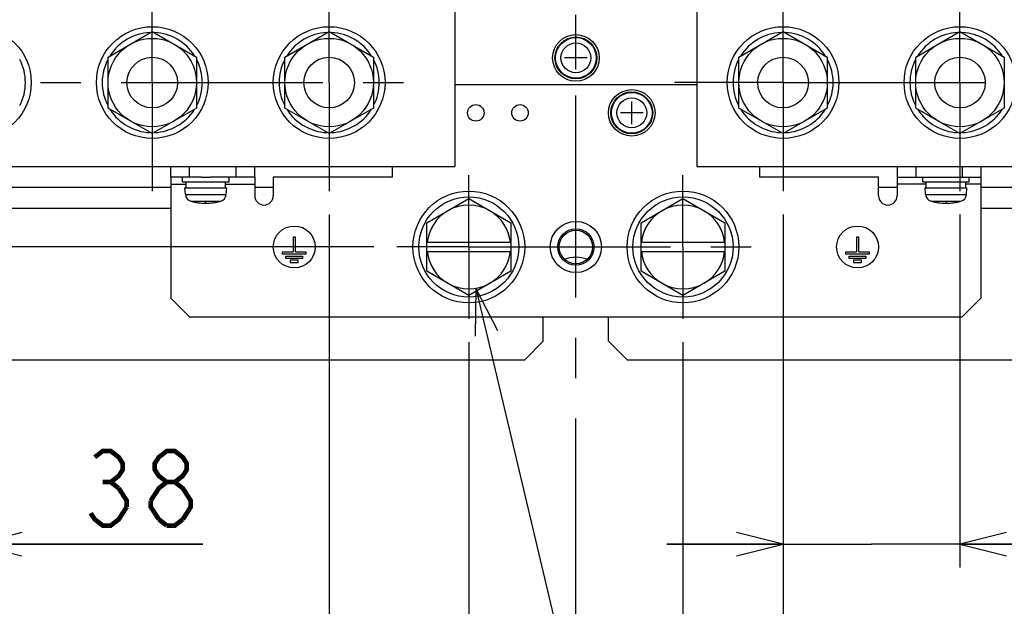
# Model space of a CAD drawing. Extents: x 29 to 422, y -226 to 287.
# Tile 7 of 63: x 125 to 167, y -174 to -149. Entities that reach past the tile are written whole.
import ezdxf

# ---------------------------------------------------------------- set-up
doc = ezdxf.new("R2010")
doc.units = 0
doc.header["$LTSCALE"] = 23.1
doc.linetypes.add('CENTER', pattern=[0.6, 0.375, -0.075, 0.075, -0.075])
doc.layers.get('0').update_dxf_attribs({"linetype": 'CONTINUOUS'})
for name, color, linetype in [('ALL_AXIS', 7, 'CONTINUOUS'), ('ALL_CHAMFER_FEAT', 7, 'CONTINUOUS'), ('ALL_COSM', 7, 'CONTINUOUS'), ('ALL_CURVE', 7, 'CONTINUOUS'), ('ALL_DIM', 7, 'CONTINUOUS'), ('ALL_FEATURES', 7, 'CONTINUOUS'), ('ALL_NOTE', 7, 'CONTINUOUS'), ('DEFAULT_1', 7, 'CENTER'), ('LAY0006-2', 7, 'CONTINUOUS')]:
    doc.layers.add(name, color=color, linetype=linetype)
doc.dimstyles.get("Standard").update_dxf_attribs({"dimtxt": 2.5, "dimasz": 2.5, "dimexe": 1.25, "dimexo": 0.625, "dimtad": 1, "dimcen": 2.5, "dimazin": 3, "dimtfac": 1, "dimtmove": 0, "dimatfit": 3})

# ---------------------------------------------------------------- blocks, each defined once
blk = doc.blocks.new('_OPEN')
at = {"color": 0, "linetype": 'BYBLOCK'}
for p, q in [((0, 0), (-1, 0.25)), ((-1, -0.25), (0, 0)), ((-1, 0), (0, 0))]:
    blk.add_line(p, q, dxfattribs=at)
blk = doc.blocks.new('*D18')
at = {"layer": 'ALL_DIM', "color": 2, "linetype": 'CONTINUOUS'}
for p, q in [((76.251, -158.545), (76.251, -153.545)), ((76.251, -153.545), (76.251, -159.465)), ((140.283, -158.545), (75.251, -158.545)), ((76.251, -172.751), (76.251, -159.465)), ((100.569, -160.385), (75.251, -160.385)), ((76.251, -160.385), (76.251, -172.751))]:
    blk.add_line(p, q, dxfattribs=at)
at = {"layer": 'ALL_DIM', "color": 2, "linetype": 'CONTINUOUS', "xscale": 2, "yscale": 2, "zscale": 2}
for p, rotation in [((76.251, -158.545), 270), ((76.251, -160.385), 90)]:
    blk.add_blockref('_OPEN', p, dxfattribs=dict(at, rotation=rotation))
blk = doc.blocks.new('*D21')
at = {"layer": 'ALL_DIM', "color": 2, "linetype": 'CONTINUOUS'}
for p, q in [((129.919, -128.365), (52.628, -128.365)), ((53.628, -128.365), (53.628, -144.375)), ((53.628, -160.385), (53.628, -144.375)), ((100.569, -160.385), (52.628, -160.385))]:
    blk.add_line(p, q, dxfattribs=at)
at = {"layer": 'ALL_DIM', "color": 2, "linetype": 'CONTINUOUS', "xscale": 2, "yscale": 2, "zscale": 2}
for p, rotation in [((53.628, -128.365), 90), ((53.628, -160.385), 270)]:
    blk.add_blockref('_OPEN', p, dxfattribs=dict(at, rotation=rotation))
blk = doc.blocks.new('*D24')
at = {"layer": 'ALL_DIM', "color": 2, "linetype": 'CONTINUOUS'}
for p, q in [((115.569, -157.145), (115.569, -186.672)), ((138.369, -157.145), (138.369, -186.672)), ((115.569, -185.672), (126.969, -185.672)), ((138.369, -185.672), (126.969, -185.672))]:
    blk.add_line(p, q, dxfattribs=at)
at = {"layer": 'ALL_DIM', "color": 2, "linetype": 'CONTINUOUS', "xscale": 2, "yscale": 2, "zscale": 2, "rotation": 180}
blk.add_blockref('_OPEN', (115.569, -185.672), dxfattribs=at)
at = {"layer": 'ALL_DIM', "color": 2, "linetype": 'CONTINUOUS', "xscale": 2, "yscale": 2, "zscale": 2}
blk.add_blockref('_OPEN', (138.369, -185.672), dxfattribs=at)
blk = doc.blocks.new('*D25')
at = {"layer": 'ALL_DIM', "color": 2, "linetype": 'CONTINUOUS'}
for p, q in [((115.569, -157.145), (115.569, -172.309)), ((123.169, -157.145), (123.169, -172.309)), ((115.569, -171.309), (110.569, -171.309)), ((110.569, -171.309), (119.369, -171.309)), ((132.941, -171.309), (119.369, -171.309)), ((123.169, -171.309), (132.941, -171.309))]:
    blk.add_line(p, q, dxfattribs=at)
at = {"layer": 'ALL_DIM', "color": 2, "linetype": 'CONTINUOUS', "xscale": 2, "yscale": 2, "zscale": 2}
blk.add_blockref('_OPEN', (115.569, -171.309), dxfattribs=at)
at = {"layer": 'ALL_DIM', "color": 2, "linetype": 'CONTINUOUS', "xscale": 2, "yscale": 2, "zscale": 2, "rotation": 180}
blk.add_blockref('_OPEN', (123.169, -171.309), dxfattribs=at)
blk = doc.blocks.new('*D26')
at = {"layer": 'ALL_DIM', "color": 2, "linetype": 'CONTINUOUS'}
for p, q in [((144.369, -162.631), (144.369, -194.324)), ((104.969, -164.785), (104.969, -194.324)), ((104.969, -193.324), (124.669, -193.324)), ((144.369, -193.324), (124.669, -193.324))]:
    blk.add_line(p, q, dxfattribs=at)
at = {"layer": 'ALL_DIM', "color": 2, "linetype": 'CONTINUOUS', "xscale": 2, "yscale": 2, "zscale": 2, "rotation": 180}
blk.add_blockref('_OPEN', (104.969, -193.324), dxfattribs=at)
at = {"layer": 'ALL_DIM', "color": 2, "linetype": 'CONTINUOUS', "xscale": 2, "yscale": 2, "zscale": 2}
blk.add_blockref('_OPEN', (144.369, -193.324), dxfattribs=at)
blk = doc.blocks.new('*D27')
at = {"layer": 'ALL_DIM', "color": 2, "linetype": 'CONTINUOUS'}
for p, q in [((144.369, -162.631), (144.369, -194.324)), ((153.569, -162.631), (153.569, -194.324)), ((144.369, -193.324), (139.369, -193.324)), ((139.369, -193.324), (148.969, -193.324)), ((165.752, -193.324), (148.969, -193.324)), ((153.569, -193.324), (165.752, -193.324))]:
    blk.add_line(p, q, dxfattribs=at)
at = {"layer": 'ALL_DIM', "color": 2, "linetype": 'CONTINUOUS', "xscale": 2, "yscale": 2, "zscale": 2}
blk.add_blockref('_OPEN', (144.369, -193.324), dxfattribs=at)
at = {"layer": 'ALL_DIM', "color": 2, "linetype": 'CONTINUOUS', "xscale": 2, "yscale": 2, "zscale": 2, "rotation": 180}
blk.add_blockref('_OPEN', (153.569, -193.324), dxfattribs=at)
blk = doc.blocks.new('*D28')
at = {"layer": 'ALL_DIM', "color": 2, "linetype": 'CONTINUOUS'}
for p, q in [((157.869, -157.145), (157.869, -201.619)), ((104.969, -164.785), (104.969, -201.619)), ((104.969, -200.619), (131.419, -200.619)), ((157.869, -200.619), (131.419, -200.619))]:
    blk.add_line(p, q, dxfattribs=at)
at = {"layer": 'ALL_DIM', "color": 2, "linetype": 'CONTINUOUS', "xscale": 2, "yscale": 2, "zscale": 2, "rotation": 180}
blk.add_blockref('_OPEN', (104.969, -200.619), dxfattribs=at)
at = {"layer": 'ALL_DIM', "color": 2, "linetype": 'CONTINUOUS', "xscale": 2, "yscale": 2, "zscale": 2}
blk.add_blockref('_OPEN', (157.869, -200.619), dxfattribs=at)
blk = doc.blocks.new('*D29')
at = {"layer": 'ALL_DIM', "color": 2, "linetype": 'CONTINUOUS'}
for p, q in [((157.869, -157.145), (157.869, -172.309)), ((165.469, -157.145), (165.469, -172.309)), ((157.869, -171.309), (152.869, -171.309)), ((152.869, -171.309), (161.669, -171.309)), ((174.681, -171.309), (161.669, -171.309)), ((165.469, -171.309), (174.681, -171.309))]:
    blk.add_line(p, q, dxfattribs=at)
at = {"layer": 'ALL_DIM', "color": 2, "linetype": 'CONTINUOUS', "xscale": 2, "yscale": 2, "zscale": 2}
blk.add_blockref('_OPEN', (157.869, -171.309), dxfattribs=at)
at = {"layer": 'ALL_DIM', "color": 2, "linetype": 'CONTINUOUS', "xscale": 2, "yscale": 2, "zscale": 2, "rotation": 180}
blk.add_blockref('_OPEN', (165.469, -171.309), dxfattribs=at)
blk = doc.blocks.new('*D30')
at = {"layer": 'ALL_DIM', "color": 2, "linetype": 'CONTINUOUS'}
for p, q in [((157.869, -157.145), (157.869, -180.329)), ((176.469, -157.145), (176.469, -180.329)), ((157.869, -179.329), (167.169, -179.329)), ((176.469, -179.329), (167.169, -179.329))]:
    blk.add_line(p, q, dxfattribs=at)
at = {"layer": 'ALL_DIM', "color": 2, "linetype": 'CONTINUOUS', "xscale": 2, "yscale": 2, "zscale": 2, "rotation": 180}
blk.add_blockref('_OPEN', (157.869, -179.329), dxfattribs=at)
at = {"layer": 'ALL_DIM', "color": 2, "linetype": 'CONTINUOUS', "xscale": 2, "yscale": 2, "zscale": 2}
blk.add_blockref('_OPEN', (176.469, -179.329), dxfattribs=at)
blk = doc.blocks.new('*D31')
at = {"layer": 'ALL_DIM', "color": 2, "linetype": 'CONTINUOUS'}
for p, q in [((157.869, -157.145), (157.869, -201.619)), ((195.069, -157.145), (195.069, -201.619)), ((157.869, -200.619), (176.469, -200.619)), ((195.069, -200.619), (176.469, -200.619))]:
    blk.add_line(p, q, dxfattribs=at)
at = {"layer": 'ALL_DIM', "color": 2, "linetype": 'CONTINUOUS', "xscale": 2, "yscale": 2, "zscale": 2, "rotation": 180}
blk.add_blockref('_OPEN', (157.869, -200.619), dxfattribs=at)
at = {"layer": 'ALL_DIM', "color": 2, "linetype": 'CONTINUOUS', "xscale": 2, "yscale": 2, "zscale": 2}
blk.add_blockref('_OPEN', (195.069, -200.619), dxfattribs=at)
blk = doc.blocks.new('*D34')
at = {"layer": 'ALL_DIM', "color": 2, "linetype": 'CONTINUOUS'}
for p, q in [((104.969, -155.985), (104.969, -97.456)), ((133.719, -121.365), (133.719, -97.456)), ((104.969, -98.456), (119.344, -98.456)), ((133.719, -98.456), (119.344, -98.456))]:
    blk.add_line(p, q, dxfattribs=at)
at = {"layer": 'ALL_DIM', "color": 2, "linetype": 'CONTINUOUS', "xscale": 2, "yscale": 2, "zscale": 2, "rotation": 180}
blk.add_blockref('_OPEN', (104.969, -98.456), dxfattribs=at)
at = {"layer": 'ALL_DIM', "color": 2, "linetype": 'CONTINUOUS', "xscale": 2, "yscale": 2, "zscale": 2}
blk.add_blockref('_OPEN', (133.719, -98.456), dxfattribs=at)
blk = doc.blocks.new('*D36')
at = {"layer": 'ALL_DIM', "color": 2, "linetype": 'CONTINUOUS'}
for p, q in [((104.969, -155.985), (104.969, -90.749)), ((187.329, -127.381), (187.329, -90.749)), ((104.969, -91.749), (146.149, -91.749)), ((187.329, -91.749), (146.149, -91.749))]:
    blk.add_line(p, q, dxfattribs=at)
at = {"layer": 'ALL_DIM', "color": 2, "linetype": 'CONTINUOUS', "xscale": 2, "yscale": 2, "zscale": 2, "rotation": 180}
blk.add_blockref('_OPEN', (104.969, -91.749), dxfattribs=at)
at = {"layer": 'ALL_DIM', "color": 2, "linetype": 'CONTINUOUS', "xscale": 2, "yscale": 2, "zscale": 2}
blk.add_blockref('_OPEN', (187.329, -91.749), dxfattribs=at)

msp = doc.modelspace()

# ---------------------------------------------------------------- linework, layer by layer
at = {"layer": 'ALL_AXIS', "color": 7, "linetype": 'CENTER'}
for p, q in [((130.769, -151.485), (130.769, -146.825)), ((138.369, -151.485), (138.369, -146.825)), ((157.869, -151.485), (157.869, -146.825)), ((165.469, -151.485), (165.469, -146.825)), ((115.569, -151.485), (143.261, -151.485)), ((130.769, -151.485), (130.769, -156.145)), ((138.369, -151.485), (138.369, -156.145)), ((157.869, -151.485), (153.209, -151.485)), ((157.869, -151.485), (207.245, -151.485)), ((157.869, -151.485), (157.869, -156.145)), ((165.469, -151.485), (165.469, -156.145)), ((144.369, -158.545), (144.369, -155.458)), ((153.569, -158.545), (153.569, -155.458)), ((144.369, -158.545), (141.283, -158.545)), ((144.369, -158.545), (156.776, -158.545)), ((144.369, -158.545), (144.369, -161.631)), ((153.569, -158.545), (153.569, -161.631))]:
    msp.add_line(p, q, dxfattribs=at)
at = {"layer": 'ALL_AXIS', "color": 7, "linetype": 'CONTINUOUS'}
for p, q in [((132.069, -155.745), (132.069, -155.545)), ((132.882, -155.545), (133.256, -155.545)), ((134.069, -155.745), (134.069, -155.545)), ((163.869, -155.745), (163.869, -155.545)), ((165.869, -155.745), (165.869, -155.545)), ((132.069, -155.745), (134.069, -155.745)), ((132.195, -156.297), (132.169, -156.005)), ((132.169, -156.005), (133.969, -156.005)), ((132.219, -156.005), (132.219, -155.745)), ((133.919, -156.005), (133.919, -155.745)), ((133.943, -156.297), (133.969, -156.005)), ((163.869, -155.745), (165.869, -155.745)), ((163.969, -156.005), (165.769, -156.005)), ((163.995, -156.297), (163.969, -156.005)), ((164.019, -156.005), (164.019, -155.745)), ((165.719, -156.005), (165.719, -155.745)), ((165.743, -156.297), (165.769, -156.005)), ((142.569, -157.505), (144.369, -156.466)), ((144.369, -156.466), (146.169, -157.505)), ((151.769, -157.505), (153.569, -156.466)), ((153.569, -156.466), (155.369, -157.505)), ((144.369, -160.623), (142.569, -159.584)), ((146.169, -159.584), (144.369, -160.623)), ((153.569, -160.623), (151.769, -159.584)), ((155.369, -159.584), (153.569, -160.623))]:
    msp.add_line(p, q, dxfattribs=at)
at = {"layer": 'ALL_AXIS', "color": 9, "linetype": 'CONTINUOUS'}
for p, q in [((132.195, -156.297), (133.943, -156.297)), ((163.995, -156.297), (165.743, -156.297)), ((132.428, -156.577), (133.71, -156.577)), ((164.228, -156.577), (165.51, -156.577))]:
    msp.add_line(p, q, dxfattribs=at)
at = {"layer": 'ALL_AXIS', "color": 7, "linetype": 'CONTINUOUS'}
for centre, radius in [((148.969, -150.425), 1), ((148.969, -150.425), 0.9), ((151.369, -152.785), 1), ((151.369, -152.785), 0.9), ((144.369, -158.545), 2.4), ((144.369, -158.545), 2.15), ((153.569, -158.545), 2.4), ((153.569, -158.545), 2.15), ((136.869, -158.545), 0.9), ((161.069, -158.545), 0.9)]:
    msp.add_circle(centre, radius, dxfattribs=at)
at = {"layer": 'ALL_AXIS', "color": 9, "linetype": 'CONTINUOUS'}
for centre, radius in [((148.969, -150.425), 0.874), ((148.969, -150.425), 0.641), ((151.369, -152.785), 0.874), ((151.369, -152.785), 0.641)]:
    msp.add_circle(centre, radius, dxfattribs=at)
at = {"layer": 'ALL_AXIS', "color": 3, "linetype": 'CONTINUOUS'}
for centre, radius in [((144.669, -152.785), 0.354), ((146.569, -152.785), 0.354), ((148.969, -158.545), 1.1)]:
    msp.add_circle(centre, radius, dxfattribs=at)
at = {"layer": 'ALL_AXIS', "color": 7, "linetype": 'CONTINUOUS'}
for centre, radius, start, end in [((132.513, -156.269), 0.32, 185, 254.506), ((133.625, -156.269), 0.32, 285.494, 355), ((164.313, -156.269), 0.32, 185, 254.506), ((165.425, -156.269), 0.32, 285.494, 355), ((133.069, -154.265), 2.4, 254.506, 285.494), ((144.369, -158.545), 1.8, 60, 120), ((153.569, -158.545), 1.8, 60, 120), ((164.869, -154.265), 2.4, 254.506, 285.494), ((144.369, -158.545), 1.8, 240, 300), ((153.569, -158.545), 1.8, 240, 300)]:
    msp.add_arc(centre, radius, start, end, dxfattribs=at)
at = {"layer": 'ALL_AXIS', "color": 3, "linetype": 'CONTINUOUS'}
msp.add_arc((148.969, -160.385), 1.4, 69.7919, 110.2081, dxfattribs=at)
at = {"layer": 'ALL_CHAMFER_FEAT', "color": 7, "linetype": 'CONTINUOUS'}
for radius in [0.779, 0.719]:
    msp.add_circle((148.969, -158.545), radius, dxfattribs=at)
at = {"layer": 'ALL_COSM', "color": 7, "linetype": 'CONTINUOUS'}
for p, q in [((136.919, -158.125), (136.819, -158.125)), ((136.819, -158.125), (136.819, -158.755)), ((136.919, -158.755), (136.919, -158.125)), ((161.119, -158.125), (161.019, -158.125)), ((161.019, -158.125), (161.019, -158.755)), ((161.119, -158.755), (161.119, -158.125)), ((136.369, -158.755), (136.819, -158.755)), ((136.369, -158.855), (136.369, -158.755)), ((137.369, -158.855), (136.369, -158.855)), ((136.509, -158.935), (137.229, -158.935)), ((136.509, -159.035), (136.509, -158.935)), ((137.229, -159.035), (136.509, -159.035)), ((136.919, -158.755), (137.369, -158.755)), ((137.229, -158.935), (137.229, -159.035)), ((137.369, -158.755), (137.369, -158.855)), ((160.569, -158.755), (161.019, -158.755)), ((160.569, -158.855), (160.569, -158.755)), ((161.569, -158.855), (160.569, -158.855)), ((160.709, -158.935), (161.429, -158.935)), ((160.709, -159.035), (160.709, -158.935)), ((161.429, -159.035), (160.709, -159.035)), ((161.119, -158.755), (161.569, -158.755)), ((161.429, -158.935), (161.429, -159.035)), ((161.569, -158.755), (161.569, -158.855)), ((137.039, -159.115), (136.699, -159.115)), ((136.699, -159.115), (136.699, -159.215)), ((136.699, -159.215), (137.039, -159.215)), ((137.039, -159.215), (137.039, -159.115)), ((161.239, -159.115), (160.899, -159.115)), ((160.899, -159.115), (160.899, -159.215)), ((160.899, -159.215), (161.239, -159.215)), ((161.239, -159.215), (161.239, -159.115))]:
    msp.add_line(p, q, dxfattribs=at)
at = {"layer": 'ALL_CURVE', "color": 40, "linetype": 'CONTINUOUS'}
for p, q in [((148.969, -150.915), (148.969, -149.935)), ((149.459, -150.425), (148.479, -150.425)), ((151.369, -153.275), (151.369, -152.295)), ((151.859, -152.785), (150.879, -152.785)), ((133.069, -156.665), (133.069, -156.614)), ((164.869, -156.665), (164.869, -156.614))]:
    msp.add_line(p, q, dxfattribs=at)
for centre in [(133.069, -154.265), (164.869, -154.265)]:
    msp.add_arc(centre, 2.4, 258.2193, 281.7807, dxfattribs=at)
at = {"layer": 'ALL_DIM', "color": 2, "linetype": 'CONTINUOUS', "const_width": 0.2}
for points in [[(128.297, -167.576), (128.641, -167.309), (128.985, -167.309), (129.329, -167.576), (129.501, -167.842), (129.501, -168.109), (129.329, -168.376), (128.985, -168.642), (129.329, -168.909)], [(131.393, -168.642), (131.049, -168.376), (130.877, -168.109), (130.877, -167.842), (131.049, -167.576), (131.393, -167.309), (131.737, -167.309), (132.081, -167.576), (132.253, -167.842), (132.253, -168.109), (132.081, -168.376), (131.737, -168.642)], [(128.641, -168.642), (128.985, -168.642)], [(130.705, -169.442), (131.049, -168.909), (131.393, -168.642), (131.737, -168.642), (132.081, -168.909), (132.253, -169.176), (132.425, -169.442), (132.425, -169.709), (132.081, -170.242)], [(129.329, -168.909), (129.673, -169.442), (129.673, -169.709)], [(129.673, -169.709), (129.329, -170.242), (128.985, -170.509), (128.641, -170.509), (128.297, -170.242), (128.125, -169.976)], [(131.049, -170.242), (130.705, -169.709), (130.705, -169.442)], [(131.393, -170.509), (131.049, -170.242)], [(132.081, -170.242), (131.737, -170.509), (131.393, -170.509)]]:
    msp.add_lwpolyline(points, dxfattribs=at)
at = {"layer": 'ALL_FEATURES', "color": 3, "linetype": 'CONTINUOUS'}
for p, q in [((154.169, -151.585), (143.769, -151.585)), ((141.069, -155.085), (141.069, -155.545)), ((156.869, -155.545), (156.869, -155.085)), ((131.569, -155.545), (131.569, -160.745)), ((132.882, -155.545), (131.569, -155.545)), ((135.169, -155.545), (133.256, -155.545)), ((135.169, -155.545), (135.169, -156.345)), ((135.969, -155.545), (135.969, -156.345)), ((141.069, -155.545), (135.969, -155.545)), ((161.969, -155.545), (156.869, -155.545)), ((161.969, -156.345), (161.969, -155.545)), ((162.769, -155.545), (166.369, -155.545)), ((162.769, -155.545), (162.769, -156.345)), ((166.369, -155.545), (166.369, -160.745)), ((131.569, -155.985), (81.969, -155.985)), ((135.969, -155.985), (135.169, -155.985)), ((162.769, -155.985), (161.969, -155.985)), ((215.969, -155.985), (166.369, -155.985)), ((131.569, -160.745), (132.369, -161.545)), ((165.569, -161.545), (166.369, -160.745)), ((132.369, -161.545), (165.569, -161.545)), ((147.569, -162.585), (147.569, -161.545)), ((150.369, -162.585), (150.369, -161.545)), ((146.769, -163.385), (147.569, -162.585)), ((150.369, -162.585), (151.169, -163.385)), ((107.169, -163.385), (146.769, -163.385)), ((151.169, -163.385), (190.769, -163.385))]:
    msp.add_line(p, q, dxfattribs=at)
at = {"layer": 'ALL_FEATURES', "color": 7, "linetype": 'CONTINUOUS'}
for p, q in [((131.569, -155.545), (131.569, -155.085)), ((132.369, -155.545), (132.369, -155.085)), ((134.369, -155.545), (134.369, -155.085)), ((135.169, -155.545), (135.169, -155.085)), ((162.769, -155.085), (162.769, -155.545)), ((163.569, -155.085), (163.569, -155.545)), ((165.569, -155.085), (165.569, -155.545)), ((166.369, -155.085), (166.369, -155.545)), ((142.569, -159.584), (142.569, -157.505)), ((146.169, -157.505), (146.169, -159.584)), ((151.769, -159.584), (151.769, -157.505)), ((155.369, -157.505), (155.369, -159.584)), ((142.569, -158.345), (146.169, -158.345)), ((151.769, -158.345), (155.369, -158.345)), ((142.569, -158.745), (146.169, -158.745)), ((151.769, -158.745), (155.369, -158.745))]:
    msp.add_line(p, q, dxfattribs=at)
at = {"layer": 'ALL_FEATURES', "color": 9, "linetype": 'CONTINUOUS'}
for p, q in [((131.569, -155.845), (132.219, -155.845)), ((133.919, -155.845), (135.169, -155.845)), ((164.019, -155.845), (162.769, -155.845)), ((166.369, -155.845), (165.719, -155.845)), ((91.719, -156.885), (131.569, -156.885)), ((166.369, -156.885), (206.219, -156.885))]:
    msp.add_line(p, q, dxfattribs=at)
at = {"layer": 'ALL_FEATURES', "color": 3, "linetype": 'CONTINUOUS'}
for centre in [(135.569, -156.345), (162.369, -156.345)]:
    msp.add_arc(centre, 0.4, 180, 360, dxfattribs=at)
at = {"layer": 'ALL_FEATURES', "color": 7, "linetype": 'CONTINUOUS'}
for centre, start, end in [((144.369, -158.545), 120, 173.6206), ((144.369, -158.545), 6.3794, 60), ((153.569, -158.545), 120, 173.6206), ((153.569, -158.545), 6.3794, 60), ((144.369, -158.545), 186.3794, 240), ((144.369, -158.545), 300, 353.6206), ((153.569, -158.545), 186.3794, 240), ((153.569, -158.545), 300, 353.6206)]:
    msp.add_arc(centre, 1.8, start, end, dxfattribs=at)
at = {"layer": 'ALL_NOTE', "color": 2, "linetype": 'CONTINUOUS'}
msp.add_line((144.672, -160.319), (157.134, -212.92), dxfattribs=at)
msp.add_lwpolyline([(145.619, -162.15), (144.672, -160.319), (144.646, -162.38)], dxfattribs=at)
at = {"layer": 'DEFAULT_1', "color": 7, "linetype": 'CENTER'}
msp.add_line((148.969, -216.148), (148.969, -112.549), dxfattribs=at)
at = {"layer": 'LAY0006-2', "color": 3, "linetype": 'CONTINUOUS'}
for p, q in [((143.769, -137.285), (143.769, -155.085)), ((154.169, -140.225), (154.169, -155.085)), ((110.169, -155.085), (143.769, -155.085)), ((154.169, -155.085), (169.169, -155.085))]:
    msp.add_line(p, q, dxfattribs=at)
at = {"layer": 'LAY0006-2', "color": 7, "linetype": 'CONTINUOUS'}
for p, q in [((128.869, -150.388), (130.769, -149.291)), ((130.769, -149.291), (132.669, -150.388)), ((136.469, -150.388), (138.369, -149.291)), ((138.369, -149.291), (140.269, -150.388)), ((155.969, -150.388), (157.869, -149.291)), ((157.869, -149.291), (159.769, -150.388)), ((163.569, -150.388), (165.469, -149.291)), ((165.469, -149.291), (167.369, -150.388)), ((128.869, -152.582), (128.869, -150.388)), ((132.669, -150.388), (132.669, -152.582)), ((136.469, -152.582), (136.469, -150.388)), ((140.269, -150.388), (140.269, -152.582)), ((155.969, -152.582), (155.969, -150.388)), ((159.769, -150.388), (159.769, -152.582)), ((163.569, -152.582), (163.569, -150.388)), ((167.369, -150.388), (167.369, -152.582)), ((130.769, -153.679), (128.869, -152.582)), ((132.669, -152.582), (130.769, -153.679)), ((138.369, -153.679), (136.469, -152.582)), ((140.269, -152.582), (138.369, -153.679)), ((157.869, -153.679), (155.969, -152.582)), ((159.769, -152.582), (157.869, -153.679)), ((165.469, -153.679), (163.569, -152.582)), ((167.369, -152.582), (165.469, -153.679))]:
    msp.add_line(p, q, dxfattribs=at)
for centre, radius in [((123.169, -151.485), 2.4), ((130.769, -151.485), 2.4), ((138.369, -151.485), 2.4), ((157.869, -151.485), 2.4), ((165.469, -151.485), 2.4), ((130.769, -151.485), 1.9), ((138.369, -151.485), 1.9), ((157.869, -151.485), 1.9), ((165.469, -151.485), 1.9), ((130.769, -151.485), 1.086), ((138.369, -151.485), 1.086), ((157.869, -151.485), 1.086), ((165.469, -151.485), 1.086)]:
    msp.add_circle(centre, radius, dxfattribs=at)
for centre, start, end in [((130.769, -151.485), 92.7017, 147.3592), ((130.769, -151.485), 32.6408, 87.2983), ((138.369, -151.485), 92.7017, 147.3592), ((138.369, -151.485), 32.6408, 87.2983), ((157.869, -151.485), 92.7017, 147.3592), ((157.869, -151.485), 32.6408, 87.2983), ((165.469, -151.485), 92.7017, 147.3592), ((165.469, -151.485), 32.6408, 87.2983), ((123.169, -151.485), 332.6408, 27.3592), ((130.769, -151.485), 152.6408, 207.3592), ((130.769, -151.485), 332.6408, 27.3592), ((138.369, -151.485), 152.6408, 207.3592), ((138.369, -151.485), 332.6408, 27.3592), ((157.869, -151.485), 152.6408, 207.3592), ((157.869, -151.485), 332.6408, 27.3592), ((165.469, -151.485), 152.6408, 207.3592), ((130.769, -151.485), 212.6408, 267.2983), ((130.769, -151.485), 272.7017, 327.3592), ((138.369, -151.485), 212.6408, 267.2983), ((138.369, -151.485), 272.7017, 327.3592), ((157.869, -151.485), 212.6408, 267.2983), ((157.869, -151.485), 272.7017, 327.3592), ((165.469, -151.485), 212.6408, 267.2983), ((165.469, -151.485), 272.7017, 327.3592)]:
    msp.add_arc(centre, 2.15, start, end, dxfattribs=at)

# ---------------------------------------------------------------- dimensions: what is measured, and where the dimension line sits
at = {"layer": 'ALL_DIM', "color": 2, "linetype": 'CONTINUOUS'}
for base, p1, p2, angle, picture, middle in [((104.969, -91.749), (187.329, -127.381), (104.969, -155.985), 180, '*D36', (142.021, -90.949)), ((53.628, -160.385), (129.919, -128.365), (100.569, -160.385), 270, '*D21', (52.828, -148.503)), ((76.251, -158.545), (100.569, -160.385), (140.283, -158.545), 90, '*D18', (75.451, -172.751))]:
    dim = msp.add_linear_dim(base=base, p1=p1, p2=p2, angle=angle, dimstyle='Standard', dxfattribs=at)
    dim.commit()
    dim.dimension.update_dxf_attribs({"geometry": picture, "text_midpoint": middle, "dimtype": 128})
for base, p1, p2, picture, middle in [((133.719, -98.456), (104.969, -155.985), (133.719, -121.365), '*D34', (115.216, -97.656)), ((157.869, -200.619), (104.969, -164.785), (157.869, -157.145), '*D28', (124.539, -199.819)), ((123.169, -171.309), (115.569, -157.145), (123.169, -157.145), '*D25', (127.437, -170.509)), ((138.369, -185.672), (115.569, -157.145), (138.369, -157.145), '*D24', (120.089, -180.072)), ((165.469, -171.309), (157.869, -157.145), (165.469, -157.145), '*D29', (169.177, -170.509)), ((176.469, -179.329), (157.869, -157.145), (176.469, -157.145), '*D30', (164.417, -178.529)), ((195.069, -200.619), (157.869, -157.145), (195.069, -157.145), '*D31', (172.341, -199.819)), ((144.369, -193.324), (104.969, -164.785), (144.369, -162.631), '*D26', (120.541, -192.524)), ((153.569, -193.324), (144.369, -162.631), (153.569, -162.631), '*D27', (160.248, -192.524))]:
    dim = msp.add_linear_dim(base=base, p1=p1, p2=p2, dimstyle='Standard', dxfattribs=at)
    dim.commit()
    dim.dimension.update_dxf_attribs({"geometry": picture, "text_midpoint": middle, "dimtype": 128})

doc.saveas('drawing.dxf')
